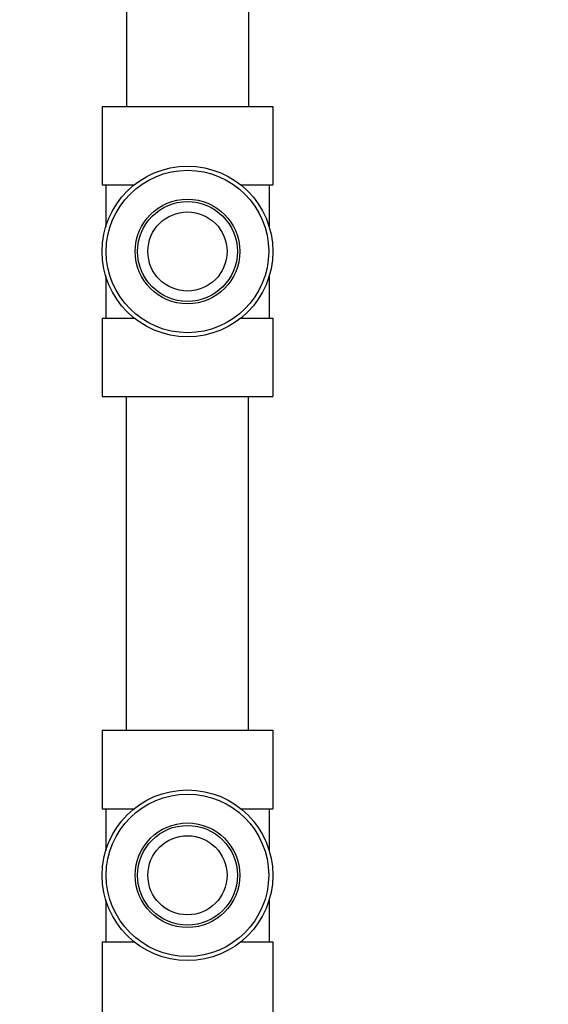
# Model space of a CAD drawing. Header units: inches. Extents: x 18 to 846, y -67 to 561.
# Tile 94 of 256: x 95.36 to 99, y 170.53 to 177.32. Entities that reach past the tile are written whole.
import ezdxf

# ---------------------------------------------------------------- set-up
doc = ezdxf.new("R2010")
doc.units = ezdxf.units.IN
doc.header["$LTSCALE"] = 24
doc.header["$MEASUREMENT"] = 0
doc.layers.add('Dimension (ANSI)', color=7, linetype='Continuous', lineweight=25)
doc.layers.add('Visible (ANSI)', color=7, linetype='Continuous', lineweight=30)
doc.styles.add('Note Text (ANSI)', font='tahoma.ttf')
doc.dimstyles.new('SB Fraction-16 (ANSI)', dxfattribs={"dimscale": 24, "dimtxt": 0.125, "dimasz": 0.098425, "dimexe": 0.125, "dimexo": 0.0625, "dimgap": 0.031496, "dimtad": 0, "dimtih": 1, "dimtoh": 1, "dimdec": 4, "dimrnd": 1e-08, "dimzin": 0, "dimdsep": 46, "dimlunit": 5, "dimtxsty": 'Note Text (ANSI)', "dimcen": 0.09, "dimdle": 0.393701, "dimclrd": 256, "dimclre": 256, "dimclrt": 256, "dimadec": 0, "dimazin": 3, "dimtfac": 0.96, "dimtofl": 0, "dimtmove": 0, "dimatfit": 3, "dimfxl": 1, "dimfrac": 2, "dimtolj": 1, "dimtzin": 12, "dimlwd": -1, "dimlwe": -1, "dimarcsym": 0})

# ---------------------------------------------------------------- blocks, each defined once
blk = doc.blocks.new('*D15')
at = {"layer": 'Defpoints', "color": 0, "transparency": 16777216}
for p in [(115.8191, 378.6679), (40.5863, 88.9562), (79.6941, 88.9562)]:
    blk.add_point(p, dxfattribs=at)
at = {"layer": 'Dimension (ANSI)', "transparency": 16777216}
for p, q in [((114.3191, 378.6679), (37.5863, 378.6679)), ((40.5863, 376.3057), (40.5863, 240.4618)), ((40.5863, 91.3184), (40.5863, 235.1622)), ((78.1941, 88.9562), (37.5863, 88.9562))]:
    blk.add_line(p, q, dxfattribs=at)
for points in [[(40.1926, 376.3057), (40.98, 376.3057), (40.5863, 378.6679)], [(40.1926, 91.3184), (40.98, 91.3184), (40.5863, 88.9562)]]:
    blk.add_solid(points, dxfattribs=at)
at = {"layer": 'Dimension (ANSI)', "transparency": 16777216, "insert": (31.4463, 239.7059), "char_height": 3, "attachment_point": 1, "style": 'Note Text (ANSI)'}
blk.add_mtext('\\A1;289 11/16', dxfattribs=at)

msp = doc.modelspace()

# ---------------------------------------------------------------- linework, layer by layer
at = {"layer": 'Visible (ANSI)'}
for p, q in [((96.09486, 178.9709), (96.09486, 176.7259)), ((96.93486, 178.9709), (96.93486, 176.7259)), ((95.92636, 176.7259), (97.10336, 176.7259)), ((95.92636, 176.7259), (95.92636, 176.1849)), ((97.10336, 176.7259), (97.10336, 176.1849)), ((95.92636, 176.1849), (96.14655, 176.1849)), ((95.95111, 176.1849), (95.95111, 175.89477)), ((96.88317, 176.1849), (97.10336, 176.1849)), ((97.07861, 176.1849), (97.07861, 175.89477)), ((95.95111, 175.55702), (95.95111, 175.2669)), ((97.07861, 175.55702), (97.07861, 175.2669)), ((95.92636, 175.2669), (96.14655, 175.2669)), ((95.92636, 175.2669), (95.92636, 174.7259)), ((96.88317, 175.2669), (97.10336, 175.2669)), ((97.10336, 175.2669), (97.10336, 174.7259)), ((95.92636, 174.7259), (97.10336, 174.7259)), ((96.09486, 172.4234), (96.09486, 174.7259)), ((96.93486, 172.4234), (96.93486, 174.7259)), ((95.92636, 172.4234), (97.10336, 172.4234)), ((95.92636, 172.4234), (95.92636, 171.8824)), ((97.10336, 172.4234), (97.10336, 171.8824)), ((95.92636, 171.8824), (96.14655, 171.8824)), ((95.95111, 171.8824), (95.95111, 171.59227)), ((96.88317, 171.8824), (97.10336, 171.8824)), ((97.07861, 171.8824), (97.07861, 171.59227)), ((95.95111, 171.25452), (95.95111, 170.9644)), ((97.07861, 171.25452), (97.07861, 170.9644)), ((95.92636, 170.9644), (96.14655, 170.9644)), ((95.92636, 170.9644), (95.92636, 170.4234)), ((96.88317, 170.9644), (97.10336, 170.9644)), ((97.10336, 170.9644), (97.10336, 170.4234))]:
    msp.add_line(p, q, dxfattribs=at)
for centre, radius in [((96.51486, 175.7259), 0.5885), ((96.51486, 175.7259), 0.56), ((96.51486, 175.7259), 0.36065), ((96.51486, 175.7259), 0.34397), ((96.51486, 175.7259), 0.273), ((96.51486, 171.4234), 0.5885), ((96.51486, 171.4234), 0.56), ((96.51486, 171.4234), 0.36065), ((96.51486, 171.4234), 0.34397), ((96.51486, 171.4234), 0.273)]:
    msp.add_circle(centre, radius, dxfattribs=at)

# ---------------------------------------------------------------- dimensions: what is measured, and where the dimension line sits
at = {"layer": 'Dimension (ANSI)'}
dim = msp.add_linear_dim(base=(40.58635, 88.95616), p1=(115.81912, 378.66786), p2=(79.69412, 88.95616), angle=270, dimstyle='SB Fraction-16 (ANSI)', override={"dimgap": 0.031496, "dimdec": 4, "dimtol": 0, "dimlim": 0, "dimtp": 0, "dimtm": 0, "dimtdec": 2, "dimatfit": 1}, dxfattribs=at)
dim.commit()
dim.dimension.update_dxf_attribs({"geometry": '*D15', "text_midpoint": (40.58635, 237.81201), "dimtype": 160})

doc.saveas('drawing.dxf')
